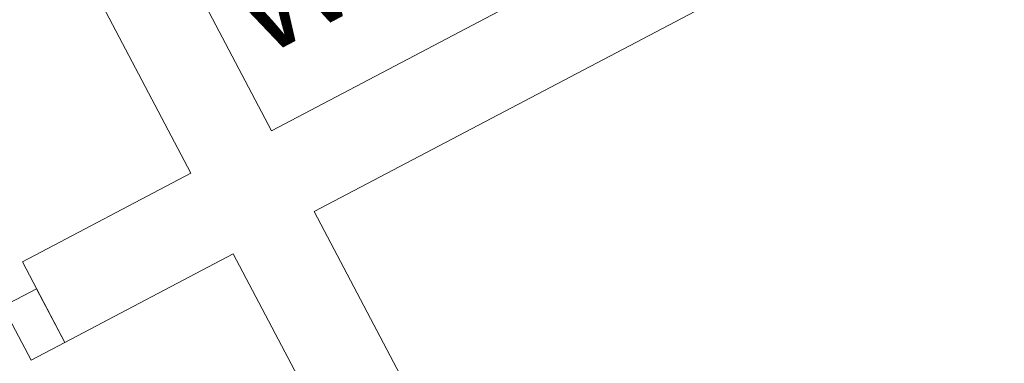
# Model space of a CAD drawing. Header units: metres. Extents: x 7408630 to 7411134, y 5569633 to 5570339.
# Tile 106 of 256: x 7410478.765 to 7410480.059, y 5569931.248 to 5569931.7. Entities that reach past the tile are written whole.
import ezdxf
from ezdxf.enums import TextEntityAlignment as Align

# ---------------------------------------------------------------- set-up
doc = ezdxf.new("R2010")
doc.units = ezdxf.units.M
doc.header["$MEASUREMENT"] = 0
doc.layers.add('AS_ opisy', color=7, linetype='Continuous')
for name, color, linetype, lineweight in [('Istn-drzwi', 1, 'Continuous', 13), ('Istn-sciany', 3, 'Continuous', 20), ('OPIS POM NOWE', 140, 'Continuous', 5), ('Opis_pom', 9, 'Continuous', 18)]:
    doc.layers.add(name, color=color, linetype=linetype, lineweight=lineweight)
doc.styles.add('ARIAL', font='tahoma.ttf')
doc.styles.add('TXT', font='simplex.shx')

# ---------------------------------------------------------------- blocks, each defined once
blk = doc.blocks.new('A$C142d3faa')
at = {"layer": 'Istn-drzwi'}
blk.add_lwpolyline([(344.22536, 4526.60619), (349.22536, 4526.60619), (349.22536, 4518.60619), (344.22536, 4518.60619)], close=True, dxfattribs=at)
at = {"layer": 'Istn-sciany'}
for points in [[(374.22536, 4818.60619), (374.22536, 4530.60619)], [(386.22536, 4818.60619), (386.22536, 4530.60619)], [(349.22536, 4530.60619), (374.22536, 4530.60619)], [(349.22536, 4530.60619), (349.22536, 4518.60619)], [(386.22536, 4530.60619), (546.22536, 4530.60619)], [(349.22536, 4518.60619), (374.22536, 4518.60619)], [(374.22536, 4518.60619), (374.22536, 4448.60619)], [(386.22536, 4518.60619), (546.22536, 4518.60619)], [(386.22536, 4518.60619), (386.22536, 4448.60619)]]:
    blk.add_lwpolyline(points, dxfattribs=at)
at = {"layer": 'AS_ opisy', "insert": (389.18239, 4551.59927), "char_height": 12, "attachment_point": 1, "style": 'TXT'}
blk.add_mtext_dynamic_manual_height_columns('{\\fArial|b0|i0|c238|p34;W}', width=15, gutter_width=75, heights=[15], dxfattribs=at)
at = {"layer": 'OPIS POM NOWE', "style": 'ARIAL'}
for tag, p in [('E1,4', (2085.45351, 1677.90272)), ('E1,4', (2642.56507, 1467.09858)), ('E1,4', (2887.55495, 1334.66914)), ('E1,1', (2346.15173, 945.30692)), ('E1,2', (2380.28977, 731.46058)), ('E1,4', (3248.92697, 423.56227)), ('E1,3', (2269.29047, 389.84746)), ('E1,5', (4145.39689, -41.41678))]:
    blk.add_attdef(tag, text='', height=23.936, dxfattribs=at).set_placement(p, align=Align.MIDDLE_CENTER)
at = {"layer": 'Opis_pom', "ltscale": 0.7, "style": 'ARIAL'}
for tag, p in [('B1,18', (784.17545, 4749.37691)), ('B1,21', (1474.16062, 4744.55225)), ('B1/17', (593.195, 4721.36004)), ('1,23', (2643.87974, 4721.36004)), ('1,22', (2015.9973, 4715.61993)), ('A1,1', (-123.27527, 4710.79271)), ('B1,1', (2964.21389, 4687.19476)), ('B1,19', (983.47704, 4684.25047)), ('A1,6', (-365.37937, 4657.22679)), ('A1,16', (198.20726, 4631.43636)), ('B1,20', (1267.19488, 4624.63245)), ('B1,3', (3298.01304, 4567.23582)), ('B1,4', (4545.10985, 4480.62225)), ('A1,5', (-782.1155, 4446.93269)), ('A1,2', (-186.91937, 4425.11232)), ('A1,15', (198.20726, 4391.00084)), ('B1,2', (2872.01208, 4302.45919)), ('A1,3', (-121.28956, 4150.90563)), ('B1,8', (2427.38319, 4053.12316)), ('B1,6', (4754.92624, 3940.33462)), ('A1,4', (-837.67923, 3920.77219)), ('B1,14', (401.20606, 3890.99898)), ('B1,13', (1255.28314, 3857.26479)), ('B1,5', (4487.88744, 3854.52406)), ('B1,10', (1961.59927, 3852.27607)), ('B1,9', (2126.78184, 3827.24689)), ('B1,7', (3203.17952, 3799.68363)), ('B1,11', (2118.65879, 3658.83867)), ('B1,12', (1949.47729, 3633.25719)), ('C1,2', (2894.60473, 3427.28336)), ('C1,3', (2160.24672, 3198.45588)), ('C1,1', (3129.25555, 2706.44899)), ('C1,4', (2077.33924, 2485.4131)), ('C1,5', (2131.38321, 2180.30979)), ('C1,10', (3196.04343, 2172.92088)), ('C1,9', (3215.99552, 1907.6342)), ('C1,6', (2168.07384, 1819.58528)), ('D0,18', (1348.65318, 1483.78164)), ('C1,8', (2890.19555, 1472.29709)), ('C1,7', (2247.74624, 1432.40489)), ('D,03', (680.14667, 1361.20684)), ('D0,15', (1769.82602, 1360.28568)), ('D,07', (301.65348, 1339.2086)), ('D0,6', (-189.6235, 1299.11733)), ('D0,8', (-573.60597, 1280.79442)), ('D0,2', (1011.71883, 1184.66707)), ('D0,4', (520.2942, 1181.60376)), ('D0,14', (1790.01141, 1156.00202)), ('D,05', (264.32997, 1077.69749)), ('D0,13', (1760.78024, 974.27002)), ('D0,09', (-770.07094, 944.55513)), ('D0,1', (999.98875, 928.60626)), ('D0,10', (-751.07239, 564.55801)), ('D0,11', (-751.07239, 336.73827)), ('D0,12', (198.7439, 306.39703))]:
    blk.add_attdef(tag, text='', height=11.968, dxfattribs=at).set_placement(p, align=Align.MIDDLE_CENTER)

msp = doc.modelspace()

# ---------------------------------------------------------------- block references
at = {"xscale": 0.01, "yscale": 0.01, "zscale": 0.01, "rotation": 27.75854060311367}
msp.add_blockref('A$C142d3faa', (7410496.7794, 5569889.66285), dxfattribs=at)

doc.saveas('drawing.dxf')
